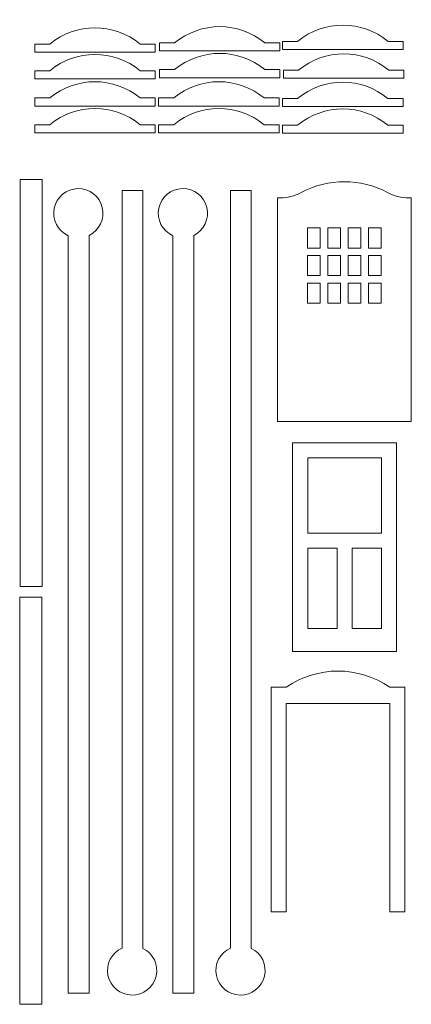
# Model space of a CAD drawing. Header units: millimetres. Extents: x -996 to 853, y -929 to 599.
# Tile 24 of 30: x 625 to 703, y -52 to 144. Entities that reach past the tile are written whole.
import ezdxf

# ---------------------------------------------------------------- set-up
doc = ezdxf.new("R2010")
doc.units = ezdxf.units.MM
doc.header["$MEASUREMENT"] = 0
doc.layers.add('Layer 1', color=7, linetype='Continuous')

msp = doc.modelspace()

# ---------------------------------------------------------------- linework, layer by layer
at = {"layer": 'Layer 1', "lineweight": 9}
for points, knots in [([(631.2939, 139.4896), (631.2939, 139.4896), (628.2939, 139.4896), (628.2939, 139.4896), (628.2939, 139.4896), (628.2939, 139.4896), (628.2939, 137.8896), (628.2939, 137.8896), (628.2939, 137.8896), (628.2939, 137.8896), (652.2939, 137.8896), (652.2939, 137.8896), (652.2939, 137.8896), (652.2939, 137.8896), (652.2939, 139.4896), (652.2939, 139.4896), (652.2939, 139.4896), (652.2939, 139.4896), (649.2939, 139.4896), (649.2939, 139.4896), (649.2939, 139.4896), (644.0739, 143.8096), (636.5139, 143.8096), (631.2939, 139.4896)], [0, 0, 0, 0, 0.14285714, 0.14285714, 0.14285714, 0.14285714, 0.28571429, 0.28571429, 0.28571429, 0.28571429, 0.42857143, 0.42857143, 0.42857143, 0.42857143, 0.57142857, 0.57142857, 0.57142857, 0.57142857, 0.71428571, 0.71428571, 0.71428571, 0.71428571, 1, 1, 1, 1]), ([(656.1639, 139.7096), (656.1639, 139.7096), (653.1639, 139.7096), (653.1639, 139.7096), (653.1639, 139.7096), (653.1639, 139.7096), (653.1639, 138.1096), (653.1639, 138.1096), (653.1639, 138.1096), (653.1639, 138.1096), (677.1639, 138.1096), (677.1639, 138.1096), (677.1639, 138.1096), (677.1639, 138.1096), (677.1639, 139.7096), (677.1639, 139.7096), (677.1639, 139.7096), (677.1639, 139.7096), (674.1639, 139.7096), (674.1639, 139.7096), (674.1639, 139.7096), (668.9439, 144.0296), (661.3839, 144.0296), (656.1639, 139.7096)], [0, 0, 0, 0, 0.14285714, 0.14285714, 0.14285714, 0.14285714, 0.28571429, 0.28571429, 0.28571429, 0.28571429, 0.42857143, 0.42857143, 0.42857143, 0.42857143, 0.57142857, 0.57142857, 0.57142857, 0.57142857, 0.71428571, 0.71428571, 0.71428571, 0.71428571, 1, 1, 1, 1]), ([(680.6839, 140.0196), (680.6839, 140.0196), (677.6839, 140.0196), (677.6839, 140.0196), (677.6839, 140.0196), (677.6839, 140.0196), (677.6839, 138.4196), (677.6839, 138.4196), (677.6839, 138.4196), (677.6839, 138.4196), (701.6839, 138.4196), (701.6839, 138.4196), (701.6839, 138.4196), (701.6839, 138.4196), (701.6839, 140.0196), (701.6839, 140.0196), (701.6839, 140.0196), (701.6839, 140.0196), (698.6839, 140.0196), (698.6839, 140.0196), (698.6839, 140.0196), (693.4639, 144.3396), (685.9039, 144.3396), (680.6839, 140.0196)], [0, 0, 0, 0, 0.14285714, 0.14285714, 0.14285714, 0.14285714, 0.28571429, 0.28571429, 0.28571429, 0.28571429, 0.42857143, 0.42857143, 0.42857143, 0.42857143, 0.57142857, 0.57142857, 0.57142857, 0.57142857, 0.71428571, 0.71428571, 0.71428571, 0.71428571, 1, 1, 1, 1]), ([(631.2939, 134.1596), (631.2939, 134.1596), (628.2939, 134.1596), (628.2939, 134.1596), (628.2939, 134.1596), (628.2939, 134.1596), (628.2939, 132.5596), (628.2939, 132.5596), (628.2939, 132.5596), (628.2939, 132.5596), (652.2939, 132.5596), (652.2939, 132.5596), (652.2939, 132.5596), (652.2939, 132.5596), (652.2939, 134.1596), (652.2939, 134.1596), (652.2939, 134.1596), (652.2939, 134.1596), (649.2939, 134.1596), (649.2939, 134.1596), (649.2939, 134.1596), (644.0739, 138.4796), (636.5139, 138.4796), (631.2939, 134.1596)], [0, 0, 0, 0, 0.14285714, 0.14285714, 0.14285714, 0.14285714, 0.28571429, 0.28571429, 0.28571429, 0.28571429, 0.42857143, 0.42857143, 0.42857143, 0.42857143, 0.57142857, 0.57142857, 0.57142857, 0.57142857, 0.71428571, 0.71428571, 0.71428571, 0.71428571, 1, 1, 1, 1]), ([(656.1639, 134.3796), (656.1639, 134.3796), (653.1639, 134.3796), (653.1639, 134.3796), (653.1639, 134.3796), (653.1639, 134.3796), (653.1639, 132.7796), (653.1639, 132.7796), (653.1639, 132.7796), (653.1639, 132.7796), (677.1639, 132.7796), (677.1639, 132.7796), (677.1639, 132.7796), (677.1639, 132.7796), (677.1639, 134.3796), (677.1639, 134.3796), (677.1639, 134.3796), (677.1639, 134.3796), (674.1639, 134.3796), (674.1639, 134.3796), (674.1639, 134.3796), (668.9439, 138.6996), (661.3839, 138.6996), (656.1639, 134.3796)], [0, 0, 0, 0, 0.14285714, 0.14285714, 0.14285714, 0.14285714, 0.28571429, 0.28571429, 0.28571429, 0.28571429, 0.42857143, 0.42857143, 0.42857143, 0.42857143, 0.57142857, 0.57142857, 0.57142857, 0.57142857, 0.71428571, 0.71428571, 0.71428571, 0.71428571, 1, 1, 1, 1]), ([(680.8539, 134.2796), (680.8539, 134.2796), (677.8539, 134.2796), (677.8539, 134.2796), (677.8539, 134.2796), (677.8539, 134.2796), (677.8539, 132.6796), (677.8539, 132.6796), (677.8539, 132.6796), (677.8539, 132.6796), (701.8539, 132.6796), (701.8539, 132.6796), (701.8539, 132.6796), (701.8539, 132.6796), (701.8539, 134.2796), (701.8539, 134.2796), (701.8539, 134.2796), (701.8539, 134.2796), (698.8539, 134.2796), (698.8539, 134.2796), (698.8539, 134.2796), (693.6339, 138.5996), (686.0739, 138.5996), (680.8539, 134.2796)], [0, 0, 0, 0, 0.14285714, 0.14285714, 0.14285714, 0.14285714, 0.28571429, 0.28571429, 0.28571429, 0.28571429, 0.42857143, 0.42857143, 0.42857143, 0.42857143, 0.57142857, 0.57142857, 0.57142857, 0.57142857, 0.71428571, 0.71428571, 0.71428571, 0.71428571, 1, 1, 1, 1]), ([(631.2939, 128.7296), (631.2939, 128.7296), (628.2939, 128.7296), (628.2939, 128.7296), (628.2939, 128.7296), (628.2939, 128.7296), (628.2939, 127.1296), (628.2939, 127.1296), (628.2939, 127.1296), (628.2939, 127.1296), (652.2939, 127.1296), (652.2939, 127.1296), (652.2939, 127.1296), (652.2939, 127.1296), (652.2939, 128.7296), (652.2939, 128.7296), (652.2939, 128.7296), (652.2939, 128.7296), (649.2939, 128.7296), (649.2939, 128.7296), (649.2939, 128.7296), (644.0739, 133.0496), (636.5139, 133.0496), (631.2939, 128.7296)], [0, 0, 0, 0, 0.14285714, 0.14285714, 0.14285714, 0.14285714, 0.28571429, 0.28571429, 0.28571429, 0.28571429, 0.42857143, 0.42857143, 0.42857143, 0.42857143, 0.57142857, 0.57142857, 0.57142857, 0.57142857, 0.71428571, 0.71428571, 0.71428571, 0.71428571, 1, 1, 1, 1]), ([(655.9839, 128.7296), (655.9839, 128.7296), (652.9839, 128.7296), (652.9839, 128.7296), (652.9839, 128.7296), (652.9839, 128.7296), (652.9839, 127.1296), (652.9839, 127.1296), (652.9839, 127.1296), (652.9839, 127.1296), (676.9839, 127.1296), (676.9839, 127.1296), (676.9839, 127.1296), (676.9839, 127.1296), (676.9839, 128.7296), (676.9839, 128.7296), (676.9839, 128.7296), (676.9839, 128.7296), (673.9839, 128.7296), (673.9839, 128.7296), (673.9839, 128.7296), (668.7639, 133.0496), (661.2139, 133.0496), (655.9839, 128.7296)], [0, 0, 0, 0, 0.14285714, 0.14285714, 0.14285714, 0.14285714, 0.28571429, 0.28571429, 0.28571429, 0.28571429, 0.42857143, 0.42857143, 0.42857143, 0.42857143, 0.57142857, 0.57142857, 0.57142857, 0.57142857, 0.71428571, 0.71428571, 0.71428571, 0.71428571, 1, 1, 1, 1]), ([(680.6739, 128.6296), (680.6739, 128.6296), (677.6739, 128.6296), (677.6739, 128.6296), (677.6739, 128.6296), (677.6739, 128.6296), (677.6739, 127.0296), (677.6739, 127.0296), (677.6739, 127.0296), (677.6739, 127.0296), (701.6739, 127.0296), (701.6739, 127.0296), (701.6739, 127.0296), (701.6739, 127.0296), (701.6739, 128.6296), (701.6739, 128.6296), (701.6739, 128.6296), (701.6739, 128.6296), (698.6739, 128.6296), (698.6739, 128.6296), (698.6739, 128.6296), (693.4539, 132.9496), (685.8939, 132.9496), (680.6739, 128.6296)], [0, 0, 0, 0, 0.14285714, 0.14285714, 0.14285714, 0.14285714, 0.28571429, 0.28571429, 0.28571429, 0.28571429, 0.42857143, 0.42857143, 0.42857143, 0.42857143, 0.57142857, 0.57142857, 0.57142857, 0.57142857, 0.71428571, 0.71428571, 0.71428571, 0.71428571, 1, 1, 1, 1]), ([(631.2939, 123.3996), (631.2939, 123.3996), (628.2939, 123.3996), (628.2939, 123.3996), (628.2939, 123.3996), (628.2939, 123.3996), (628.2939, 121.7996), (628.2939, 121.7996), (628.2939, 121.7996), (628.2939, 121.7996), (652.2939, 121.7996), (652.2939, 121.7996), (652.2939, 121.7996), (652.2939, 121.7996), (652.2939, 123.3996), (652.2939, 123.3996), (652.2939, 123.3996), (652.2939, 123.3996), (649.2939, 123.3996), (649.2939, 123.3996), (649.2939, 123.3996), (644.0739, 127.7196), (636.5139, 127.7196), (631.2939, 123.3996)], [0, 0, 0, 0, 0.14285714, 0.14285714, 0.14285714, 0.14285714, 0.28571429, 0.28571429, 0.28571429, 0.28571429, 0.42857143, 0.42857143, 0.42857143, 0.42857143, 0.57142857, 0.57142857, 0.57142857, 0.57142857, 0.71428571, 0.71428571, 0.71428571, 0.71428571, 1, 1, 1, 1]), ([(655.9839, 123.3996), (655.9839, 123.3996), (652.9839, 123.3996), (652.9839, 123.3996), (652.9839, 123.3996), (652.9839, 123.3996), (652.9839, 121.7996), (652.9839, 121.7996), (652.9839, 121.7996), (652.9839, 121.7996), (676.9839, 121.7996), (676.9839, 121.7996), (676.9839, 121.7996), (676.9839, 121.7996), (676.9839, 123.3996), (676.9839, 123.3996), (676.9839, 123.3996), (676.9839, 123.3996), (673.9839, 123.3996), (673.9839, 123.3996), (673.9839, 123.3996), (668.7639, 127.7196), (661.2139, 127.7196), (655.9839, 123.3996)], [0, 0, 0, 0, 0.14285714, 0.14285714, 0.14285714, 0.14285714, 0.28571429, 0.28571429, 0.28571429, 0.28571429, 0.42857143, 0.42857143, 0.42857143, 0.42857143, 0.57142857, 0.57142857, 0.57142857, 0.57142857, 0.71428571, 0.71428571, 0.71428571, 0.71428571, 1, 1, 1, 1]), ([(680.6739, 123.2996), (680.6739, 123.2996), (677.6739, 123.2996), (677.6739, 123.2996), (677.6739, 123.2996), (677.6739, 123.2996), (677.6739, 121.6996), (677.6739, 121.6996), (677.6739, 121.6996), (677.6739, 121.6996), (701.6739, 121.6996), (701.6739, 121.6996), (701.6739, 121.6996), (701.6739, 121.6996), (701.6739, 123.2996), (701.6739, 123.2996), (701.6739, 123.2996), (701.6739, 123.2996), (698.6739, 123.2996), (698.6739, 123.2996), (698.6739, 123.2996), (693.4539, 127.6196), (685.8939, 127.6196), (680.6739, 123.2996)], [0, 0, 0, 0, 0.14285714, 0.14285714, 0.14285714, 0.14285714, 0.28571429, 0.28571429, 0.28571429, 0.28571429, 0.42857143, 0.42857143, 0.42857143, 0.42857143, 0.57142857, 0.57142857, 0.57142857, 0.57142857, 0.71428571, 0.71428571, 0.71428571, 0.71428571, 1, 1, 1, 1]), ([(625.3739, 112.4596), (625.3739, 112.4596), (625.3739, 31.3096), (625.3739, 31.3096), (625.3739, 31.3096), (625.3739, 31.3096), (629.7739, 31.3096), (629.7739, 31.3096), (629.7739, 31.3096), (629.7739, 31.3096), (629.7739, 112.4596), (629.7739, 112.4596), (629.7739, 112.4596), (629.7739, 112.4596), (625.3739, 112.4596), (625.3739, 112.4596)], [0, 0, 0, 0, 0.2, 0.2, 0.2, 0.2, 0.4, 0.4, 0.4, 0.4, 0.6, 0.6, 0.6, 0.6, 1, 1, 1, 1]), ([(702.8239, 108.8096), (702.8239, 108.8096), (703.3239, 108.8096), (703.3239, 108.8096), (703.3239, 108.8096), (703.3239, 108.8096), (703.3239, 64.2096), (703.3239, 64.2096), (703.3239, 64.2096), (703.3239, 64.2096), (676.6539, 64.2096), (676.6539, 64.2096), (676.6539, 64.2096), (676.6539, 64.2096), (676.6539, 108.8096), (676.6539, 108.8096), (676.6539, 108.8096), (676.6539, 108.8096), (677.1439, 108.8096), (677.1439, 108.8096), (677.1439, 108.8096), (678.6339, 108.8096), (680.0939, 109.1696), (681.4039, 109.8796), (681.4039, 109.8796), (686.7639, 112.7496), (693.2139, 112.7496), (698.5739, 109.8796), (698.5739, 109.8796), (699.8839, 109.1696), (701.3439, 108.8096), (702.8239, 108.8096)], [0, 0, 0, 0, 0.11111111, 0.11111111, 0.11111111, 0.11111111, 0.22222222, 0.22222222, 0.22222222, 0.22222222, 0.33333333, 0.33333333, 0.33333333, 0.33333333, 0.44444444, 0.44444444, 0.44444444, 0.44444444, 0.55555556, 0.55555556, 0.55555556, 0.55555556, 0.66666667, 0.66666667, 0.66666667, 0.66666667, 0.77777778, 0.77777778, 0.77777778, 0.77777778, 1, 1, 1, 1]), ([(639.1439, 101.3396), (639.1439, 101.3396), (639.1439, -49.7704), (639.1439, -49.7704), (639.1439, -49.7704), (639.1439, -49.7704), (634.9839, -49.7704), (634.9839, -49.7704), (634.9839, -49.7704), (634.9839, -49.7704), (634.9839, 101.2696), (634.9839, 101.2696), (634.9839, 101.2696), (632.8839, 102.2196), (631.7239, 104.4896), (632.1839, 106.7396), (632.1839, 106.7396), (632.6539, 108.9996), (634.6139, 110.6196), (636.9139, 110.6596), (636.9139, 110.6596), (639.2139, 110.6996), (641.2339, 109.1296), (641.7639, 106.8896), (641.7639, 106.8896), (642.3039, 104.6496), (641.2139, 102.3496), (639.1439, 101.3396)], [0, 0, 0, 0, 0.125, 0.125, 0.125, 0.125, 0.25, 0.25, 0.25, 0.25, 0.375, 0.375, 0.375, 0.375, 0.5, 0.5, 0.5, 0.5, 0.625, 0.625, 0.625, 0.625, 0.75, 0.75, 0.75, 0.75, 1, 1, 1, 1]), ([(649.8439, -40.8304), (649.8439, -40.8304), (649.8439, 110.2696), (649.8439, 110.2696), (649.8439, 110.2696), (649.8439, 110.2696), (645.6939, 110.2696), (645.6939, 110.2696), (645.6939, 110.2696), (645.6939, 110.2696), (645.6939, -40.7704), (645.6939, -40.7704), (645.6939, -40.7704), (643.5939, -41.7104), (642.4239, -43.9804), (642.8939, -46.2404), (642.8939, -46.2404), (643.3539, -48.4904), (645.3239, -50.1204), (647.6239, -50.1504), (647.6239, -50.1504), (649.9239, -50.1904), (651.9439, -48.6204), (652.4739, -46.3804), (652.4739, -46.3804), (653.0039, -44.1504), (651.9139, -41.8404), (649.8439, -40.8304)], [0, 0, 0, 0, 0.125, 0.125, 0.125, 0.125, 0.25, 0.25, 0.25, 0.25, 0.375, 0.375, 0.375, 0.375, 0.5, 0.5, 0.5, 0.5, 0.625, 0.625, 0.625, 0.625, 0.75, 0.75, 0.75, 0.75, 1, 1, 1, 1]), ([(659.9739, 101.3396), (659.9739, 101.3396), (659.9739, -49.7704), (659.9739, -49.7704), (659.9739, -49.7704), (659.9739, -49.7704), (655.8139, -49.7704), (655.8139, -49.7704), (655.8139, -49.7704), (655.8139, -49.7704), (655.8139, 101.2696), (655.8139, 101.2696), (655.8139, 101.2696), (653.7139, 102.2196), (652.5539, 104.4896), (653.0139, 106.7396), (653.0139, 106.7396), (653.4839, 108.9996), (655.4439, 110.6196), (657.7439, 110.6596), (657.7439, 110.6596), (660.0439, 110.6996), (662.0639, 109.1296), (662.5939, 106.8896), (662.5939, 106.8896), (663.1339, 104.6496), (662.0339, 102.3496), (659.9739, 101.3396)], [0, 0, 0, 0, 0.125, 0.125, 0.125, 0.125, 0.25, 0.25, 0.25, 0.25, 0.375, 0.375, 0.375, 0.375, 0.5, 0.5, 0.5, 0.5, 0.625, 0.625, 0.625, 0.625, 0.75, 0.75, 0.75, 0.75, 1, 1, 1, 1]), ([(671.4339, -40.8304), (671.4339, -40.8304), (671.4339, 110.2696), (671.4339, 110.2696), (671.4339, 110.2696), (671.4339, 110.2696), (667.2839, 110.2696), (667.2839, 110.2696), (667.2839, 110.2696), (667.2839, 110.2696), (667.2839, -40.7704), (667.2839, -40.7704), (667.2839, -40.7704), (665.1839, -41.7104), (664.0139, -43.9804), (664.4839, -46.2404), (664.4839, -46.2404), (664.9439, -48.4904), (666.9139, -50.1204), (669.2139, -50.1504), (669.2139, -50.1504), (671.5139, -50.1904), (673.5339, -48.6204), (674.0639, -46.3804), (674.0639, -46.3804), (674.5939, -44.1504), (673.5039, -41.8404), (671.4339, -40.8304)], [0, 0, 0, 0, 0.125, 0.125, 0.125, 0.125, 0.25, 0.25, 0.25, 0.25, 0.375, 0.375, 0.375, 0.375, 0.5, 0.5, 0.5, 0.5, 0.625, 0.625, 0.625, 0.625, 0.75, 0.75, 0.75, 0.75, 1, 1, 1, 1]), ([(685.1939, 98.8096), (685.1939, 98.8096), (682.6539, 98.8096), (682.6539, 98.8096), (682.6539, 98.8096), (682.6539, 98.8096), (682.6539, 102.8096), (682.6539, 102.8096), (682.6539, 102.8096), (682.6539, 102.8096), (685.1939, 102.8096), (685.1939, 102.8096), (685.1939, 102.8096), (685.1939, 102.8096), (685.1939, 98.8096), (685.1939, 98.8096)], [0, 0, 0, 0, 0.2, 0.2, 0.2, 0.2, 0.4, 0.4, 0.4, 0.4, 0.6, 0.6, 0.6, 0.6, 1, 1, 1, 1]), ([(686.6939, 102.8096), (686.6939, 102.8096), (686.6939, 98.8096), (686.6939, 98.8096), (686.6939, 98.8096), (686.6939, 98.8096), (689.2339, 98.8096), (689.2339, 98.8096), (689.2339, 98.8096), (689.2339, 98.8096), (689.2339, 102.8096), (689.2339, 102.8096), (689.2339, 102.8096), (689.2339, 102.8096), (686.6939, 102.8096), (686.6939, 102.8096)], [0, 0, 0, 0, 0.2, 0.2, 0.2, 0.2, 0.4, 0.4, 0.4, 0.4, 0.6, 0.6, 0.6, 0.6, 1, 1, 1, 1]), ([(690.7339, 102.8096), (690.7339, 102.8096), (690.7339, 98.8096), (690.7339, 98.8096), (690.7339, 98.8096), (690.7339, 98.8096), (693.2839, 98.8096), (693.2839, 98.8096), (693.2839, 98.8096), (693.2839, 98.8096), (693.2839, 102.8096), (693.2839, 102.8096), (693.2839, 102.8096), (693.2839, 102.8096), (690.7339, 102.8096), (690.7339, 102.8096)], [0, 0, 0, 0, 0.2, 0.2, 0.2, 0.2, 0.4, 0.4, 0.4, 0.4, 0.6, 0.6, 0.6, 0.6, 1, 1, 1, 1]), ([(694.7839, 102.8096), (694.7839, 102.8096), (694.7839, 98.8096), (694.7839, 98.8096), (694.7839, 98.8096), (694.7839, 98.8096), (697.3239, 98.8096), (697.3239, 98.8096), (697.3239, 98.8096), (697.3239, 98.8096), (697.3239, 102.8096), (697.3239, 102.8096), (697.3239, 102.8096), (697.3239, 102.8096), (694.7839, 102.8096), (694.7839, 102.8096)], [0, 0, 0, 0, 0.2, 0.2, 0.2, 0.2, 0.4, 0.4, 0.4, 0.4, 0.6, 0.6, 0.6, 0.6, 1, 1, 1, 1]), ([(682.6539, 93.3096), (682.6539, 93.3096), (685.1939, 93.3096), (685.1939, 93.3096), (685.1939, 93.3096), (685.1939, 93.3096), (685.1939, 97.3096), (685.1939, 97.3096), (685.1939, 97.3096), (685.1939, 97.3096), (682.6539, 97.3096), (682.6539, 97.3096), (682.6539, 97.3096), (682.6539, 97.3096), (682.6539, 93.3096), (682.6539, 93.3096)], [0, 0, 0, 0, 0.2, 0.2, 0.2, 0.2, 0.4, 0.4, 0.4, 0.4, 0.6, 0.6, 0.6, 0.6, 1, 1, 1, 1]), ([(689.2339, 93.3096), (689.2339, 93.3096), (686.6939, 93.3096), (686.6939, 93.3096), (686.6939, 93.3096), (686.6939, 93.3096), (686.6939, 97.3096), (686.6939, 97.3096), (686.6939, 97.3096), (686.6939, 97.3096), (689.2339, 97.3096), (689.2339, 97.3096), (689.2339, 97.3096), (689.2339, 97.3096), (689.2339, 93.3096), (689.2339, 93.3096)], [0, 0, 0, 0, 0.2, 0.2, 0.2, 0.2, 0.4, 0.4, 0.4, 0.4, 0.6, 0.6, 0.6, 0.6, 1, 1, 1, 1]), ([(690.7339, 97.3096), (690.7339, 97.3096), (693.2839, 97.3096), (693.2839, 97.3096), (693.2839, 97.3096), (693.2839, 97.3096), (693.2839, 93.3096), (693.2839, 93.3096), (693.2839, 93.3096), (693.2839, 93.3096), (690.7339, 93.3096), (690.7339, 93.3096), (690.7339, 93.3096), (690.7339, 93.3096), (690.7339, 97.3096), (690.7339, 97.3096)], [0, 0, 0, 0, 0.2, 0.2, 0.2, 0.2, 0.4, 0.4, 0.4, 0.4, 0.6, 0.6, 0.6, 0.6, 1, 1, 1, 1]), ([(697.3239, 97.3096), (697.3239, 97.3096), (694.7839, 97.3096), (694.7839, 97.3096), (694.7839, 97.3096), (694.7839, 97.3096), (694.7839, 93.3096), (694.7839, 93.3096), (694.7839, 93.3096), (694.7839, 93.3096), (697.3239, 93.3096), (697.3239, 93.3096), (697.3239, 93.3096), (697.3239, 93.3096), (697.3239, 97.3096), (697.3239, 97.3096)], [0, 0, 0, 0, 0.2, 0.2, 0.2, 0.2, 0.4, 0.4, 0.4, 0.4, 0.6, 0.6, 0.6, 0.6, 1, 1, 1, 1]), ([(682.6539, 87.8096), (682.6539, 87.8096), (685.1939, 87.8096), (685.1939, 87.8096), (685.1939, 87.8096), (685.1939, 87.8096), (685.1939, 91.8096), (685.1939, 91.8096), (685.1939, 91.8096), (685.1939, 91.8096), (682.6539, 91.8096), (682.6539, 91.8096), (682.6539, 91.8096), (682.6539, 91.8096), (682.6539, 87.8096), (682.6539, 87.8096)], [0, 0, 0, 0, 0.2, 0.2, 0.2, 0.2, 0.4, 0.4, 0.4, 0.4, 0.6, 0.6, 0.6, 0.6, 1, 1, 1, 1]), ([(689.2339, 87.8096), (689.2339, 87.8096), (686.6939, 87.8096), (686.6939, 87.8096), (686.6939, 87.8096), (686.6939, 87.8096), (686.6939, 91.8096), (686.6939, 91.8096), (686.6939, 91.8096), (686.6939, 91.8096), (689.2339, 91.8096), (689.2339, 91.8096), (689.2339, 91.8096), (689.2339, 91.8096), (689.2339, 87.8096), (689.2339, 87.8096)], [0, 0, 0, 0, 0.2, 0.2, 0.2, 0.2, 0.4, 0.4, 0.4, 0.4, 0.6, 0.6, 0.6, 0.6, 1, 1, 1, 1]), ([(690.7339, 91.8096), (690.7339, 91.8096), (693.2839, 91.8096), (693.2839, 91.8096), (693.2839, 91.8096), (693.2839, 91.8096), (693.2839, 87.8096), (693.2839, 87.8096), (693.2839, 87.8096), (693.2839, 87.8096), (690.7339, 87.8096), (690.7339, 87.8096), (690.7339, 87.8096), (690.7339, 87.8096), (690.7339, 91.8096), (690.7339, 91.8096)], [0, 0, 0, 0, 0.2, 0.2, 0.2, 0.2, 0.4, 0.4, 0.4, 0.4, 0.6, 0.6, 0.6, 0.6, 1, 1, 1, 1]), ([(697.3239, 91.8096), (697.3239, 91.8096), (694.7839, 91.8096), (694.7839, 91.8096), (694.7839, 91.8096), (694.7839, 91.8096), (694.7839, 87.8096), (694.7839, 87.8096), (694.7839, 87.8096), (694.7839, 87.8096), (697.3239, 87.8096), (697.3239, 87.8096), (697.3239, 87.8096), (697.3239, 87.8096), (697.3239, 91.8096), (697.3239, 91.8096)], [0, 0, 0, 0, 0.2, 0.2, 0.2, 0.2, 0.4, 0.4, 0.4, 0.4, 0.6, 0.6, 0.6, 0.6, 1, 1, 1, 1]), ([(700.3539, 59.9496), (700.3539, 59.9496), (679.6839, 59.9496), (679.6839, 59.9496), (679.6839, 59.9496), (679.6839, 59.9496), (679.6839, 18.3496), (679.6839, 18.3496), (679.6839, 18.3496), (679.6839, 18.3496), (700.3539, 18.3496), (700.3539, 18.3496), (700.3539, 18.3496), (700.3539, 18.3496), (700.3539, 59.9496), (700.3539, 59.9496)], [0, 0, 0, 0, 0.2, 0.2, 0.2, 0.2, 0.4, 0.4, 0.4, 0.4, 0.6, 0.6, 0.6, 0.6, 1, 1, 1, 1]), ([(682.6839, 41.9496), (682.6839, 41.9496), (697.3739, 41.9496), (697.3739, 41.9496), (697.3739, 41.9496), (697.3739, 41.9496), (697.3739, 56.9496), (697.3739, 56.9496), (697.3739, 56.9496), (697.3739, 56.9496), (682.6839, 56.9496), (682.6839, 56.9496), (682.6839, 56.9496), (682.6839, 56.9496), (682.6839, 41.9496), (682.6839, 41.9496)], [0, 0, 0, 0, 0.2, 0.2, 0.2, 0.2, 0.4, 0.4, 0.4, 0.4, 0.6, 0.6, 0.6, 0.6, 1, 1, 1, 1]), ([(688.5339, 38.9496), (688.5339, 38.9496), (688.5339, 22.9496), (688.5339, 22.9496), (688.5339, 22.9496), (688.5339, 22.9496), (682.6839, 22.9496), (682.6839, 22.9496), (682.6839, 22.9496), (682.6839, 22.9496), (682.6839, 38.9496), (682.6839, 38.9496), (682.6839, 38.9496), (682.6839, 38.9496), (688.5339, 38.9496), (688.5339, 38.9496)], [0, 0, 0, 0, 0.2, 0.2, 0.2, 0.2, 0.4, 0.4, 0.4, 0.4, 0.6, 0.6, 0.6, 0.6, 1, 1, 1, 1]), ([(697.3739, 22.9496), (697.3739, 22.9496), (697.3739, 38.9496), (697.3739, 38.9496), (697.3739, 38.9496), (697.3739, 38.9496), (691.5339, 38.9496), (691.5339, 38.9496), (691.5339, 38.9496), (691.5339, 38.9496), (691.5339, 22.9496), (691.5339, 22.9496), (691.5339, 22.9496), (691.5339, 22.9496), (697.3739, 22.9496), (697.3739, 22.9496)], [0, 0, 0, 0, 0.2, 0.2, 0.2, 0.2, 0.4, 0.4, 0.4, 0.4, 0.6, 0.6, 0.6, 0.6, 1, 1, 1, 1]), ([(625.3039, 29.1596), (625.3039, 29.1596), (625.3039, -51.9904), (625.3039, -51.9904), (625.3039, -51.9904), (625.3039, -51.9904), (629.7039, -51.9904), (629.7039, -51.9904), (629.7039, -51.9904), (629.7039, -51.9904), (629.7039, 29.1596), (629.7039, 29.1596), (629.7039, 29.1596), (629.7039, 29.1596), (625.3039, 29.1596), (625.3039, 29.1596)], [0, 0, 0, 0, 0.2, 0.2, 0.2, 0.2, 0.4, 0.4, 0.4, 0.4, 0.6, 0.6, 0.6, 0.6, 1, 1, 1, 1]), ([(678.3739, 11.2296), (678.3739, 11.2296), (675.3739, 11.2296), (675.3739, 11.2296), (675.3739, 11.2296), (675.3739, 11.2296), (675.3739, -33.5804), (675.3739, -33.5804), (675.3739, -33.5804), (675.3739, -33.5804), (678.3739, -33.5804), (678.3739, -33.5804), (678.3739, -33.5804), (678.3739, -33.5804), (678.3739, 8.0196), (678.3739, 8.0196), (678.3739, 8.0196), (678.3739, 8.0196), (699.0439, 8.0196), (699.0439, 8.0196), (699.0439, 8.0196), (699.0439, 8.0196), (699.0439, -33.5804), (699.0439, -33.5804), (699.0439, -33.5804), (699.0439, -33.5804), (702.0439, -33.5804), (702.0439, -33.5804), (702.0439, -33.5804), (702.0439, -33.5804), (702.0439, 11.2296), (702.0439, 11.2296), (702.0439, 11.2296), (702.0439, 11.2296), (699.0439, 11.2296), (699.0439, 11.2296), (699.0439, 11.2296), (692.8239, 15.5296), (684.5939, 15.5296), (678.3739, 11.2296)], [0, 0, 0, 0, 0.09090909, 0.09090909, 0.09090909, 0.09090909, 0.18181818, 0.18181818, 0.18181818, 0.18181818, 0.27272727, 0.27272727, 0.27272727, 0.27272727, 0.36363636, 0.36363636, 0.36363636, 0.36363636, 0.45454545, 0.45454545, 0.45454545, 0.45454545, 0.54545455, 0.54545455, 0.54545455, 0.54545455, 0.63636364, 0.63636364, 0.63636364, 0.63636364, 0.72727273, 0.72727273, 0.72727273, 0.72727273, 0.81818182, 0.81818182, 0.81818182, 0.81818182, 1, 1, 1, 1])]:
    msp.add_open_spline(points, degree=3, knots=knots, dxfattribs=at)

doc.saveas('drawing.dxf')
